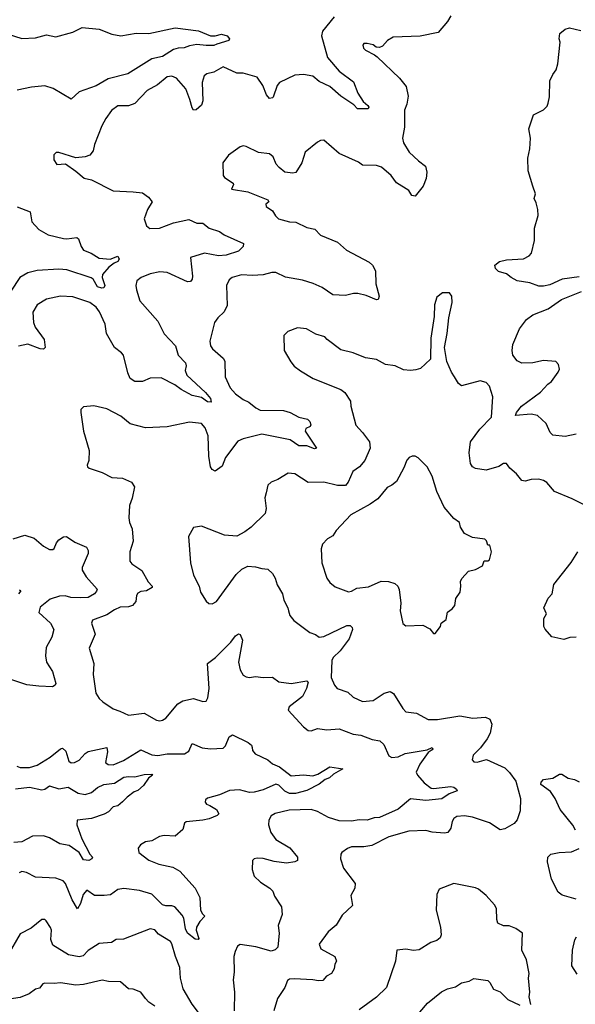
# Model space of a CAD drawing. Extents: x 2293878 to 2522763, y 823964 to 1006972.
# Tile 88 of 256: x 2332762 to 2336350, y 912747 to 919099. Entities that reach past the tile are written whole.
import ezdxf

# ---------------------------------------------------------------- set-up
doc = ezdxf.new("R2010")
doc.units = 0

msp = doc.modelspace()

# ---------------------------------------------------------------- linework, layer by layer
at = {"layer": '0CON20XD'}
for points in [[(2335545.7, 919125), (2335525, 919086.7), (2335465, 919015.8), (2335347.9, 918992.1), (2335174.3, 918985.7), (2335137.5, 918965), (2335105, 918927.5), (2335085, 918920), (2335063, 918923), (2335045, 918937.5), (2335006.1, 918946.1), (2334985, 918946.7), (2334977.5, 918935), (2334982.5, 918915), (2334995, 918902.5), (2335053.6, 918873.6), (2335069.5, 918859.5), (2335215, 918722.9), (2335257.8, 918667.8), (2335271.1, 918605), (2335262.2, 918555), (2335245.7, 918515.7), (2335246.7, 918405), (2335233.6, 918335), (2335239.5, 918305), (2335277.5, 918245), (2335337.6, 918187.6), (2335382, 918155), (2335390.8, 918115), (2335387.1, 918075), (2335367.5, 918025), (2335315, 917960), (2335295, 917964), (2335275, 917996.2), (2335196.1, 918046.1), (2335160.6, 918095), (2335098.1, 918148.1), (2335065, 918158.5), (2334975, 918160.8), (2334950.3, 918180.3), (2334825, 918236.9), (2334725, 918321.9), (2334705, 918320.6), (2334685, 918309.4), (2334606, 918245), (2334584.4, 918175), (2334545, 918114), (2334525, 918110), (2334475, 918116), (2334436.5, 918146.5), (2334418.1, 918168.1), (2334399.2, 918215), (2334375, 918234), (2334305, 918242.5), (2334225, 918282), (2334205, 918286), (2334185, 918280), (2334110, 918225), (2334073.3, 918175), (2334075.6, 918095), (2334085, 918081.1), (2334140, 918045), (2334143.3, 918035), (2334130, 918005), (2334235, 917988), (2334365, 917937.5), (2334370, 917925), (2334351.7, 917908.3), (2334352.5, 917895), (2334395, 917866.7), (2334413.2, 917833.2), (2334433.3, 917815), (2334505, 917796), (2334545, 917792.9), (2334615, 917758.1), (2334667.5, 917747.5), (2334705, 917708.6), (2334815, 917662.9), (2334871.4, 917611.4), (2335018.8, 917535), (2335040, 917515), (2335059.2, 917479.2), (2335062.5, 917395), (2335082.5, 917315), (2335075.8, 917294.2), (2335065, 917290.8), (2334998.8, 917318.8), (2334945, 917331.8), (2334917.6, 917332.4), (2334865, 917318.9), (2334785, 917324.5), (2334715, 917370.9), (2334656.5, 917396.5), (2334588.1, 917418.1), (2334478.3, 917438.3), (2334415, 917468.5), (2334390.8, 917469.2), (2334335, 917452.2), (2334265, 917448.6), (2334195, 917454), (2334134.3, 917435.7), (2334115, 917420), (2334097.1, 917385), (2334101.2, 917255), (2334082, 917215), (2334040.8, 917175), (2334020, 917145), (2333990, 917025), (2333994, 916995), (2334006.2, 916975), (2334075, 916916.2), (2334085.6, 916895.6), (2334089.2, 916795), (2334121.4, 916725), (2334155.7, 916685), (2334205, 916648.5), (2334242.4, 916632.4), (2334285.7, 916595), (2334315, 916578.9), (2334465, 916577.8), (2334507.5, 916565), (2334565, 916534.7), (2334621.2, 916521.2), (2334636.2, 916506.2), (2334642, 916485), (2334636.7, 916475), (2334608.8, 916461.2), (2334604.3, 916445), (2334678.6, 916335), (2334665, 916329.5), (2334615, 916350.3), (2334565, 916350.9), (2334509, 916389), (2334325, 916425.5), (2334204.6, 916395.4), (2334170.7, 916379.3), (2334091.5, 916275), (2334068.3, 916218.3), (2334025, 916186.7), (2334005, 916196.7), (2333995, 916213.3), (2333983, 916283), (2333979.6, 916415), (2333958.9, 916465), (2333935, 916492.9), (2333857.7, 916502.3), (2333715, 916471.9), (2333573.9, 916466.1), (2333475, 916490.8), (2333415, 916542), (2333325, 916588), (2333241.7, 916608.3), (2333175, 916602.5), (2333157.5, 916585), (2333156.7, 916565), (2333173.8, 916445), (2333210.7, 916320.7), (2333208.8, 916255), (2333197.5, 916225), (2333200, 916215), (2333210, 916205), (2333295, 916177.5), (2333355.9, 916145.9), (2333425, 916142), (2333483.3, 916115), (2333503.8, 916085), (2333488.8, 916011.2), (2333471.2, 915965), (2333466, 915885), (2333470, 915855), (2333488.6, 915815), (2333493.8, 915735), (2333474.1, 915665.9), (2333474, 915605), (2333485, 915588.8), (2333550.8, 915545), (2333591.9, 915471.9), (2333616.9, 915445), (2333617.1, 915435), (2333580, 915415), (2333545, 915409.4), (2333525, 915399.2), (2333516.9, 915385), (2333512.5, 915345), (2333490.1, 915319.9), (2333465, 915311.8), (2333411.2, 915308.8), (2333375, 915292.5), (2333325, 915258.9), (2333231.1, 915225), (2333226.2, 915205), (2333248.8, 915135), (2333211.2, 915045), (2333240.8, 914945), (2333235.6, 914875), (2333254.4, 914754.4), (2333275, 914720), (2333298.3, 914698.3), (2333365, 914653.8), (2333408.5, 914638.5), (2333465, 914611.4), (2333565, 914624), (2333645, 914580), (2333665.9, 914575.9), (2333685, 914579.2), (2333705, 914592), (2333783.9, 914686.1), (2333815, 914705.6), (2333885, 914718.6), (2333945, 914700), (2333965, 914703.3), (2333976.7, 914723.3), (2333984.4, 914785), (2333975.5, 914944.5), (2334025.3, 914984.7), (2334126.1, 915083.9), (2334155, 915123.8), (2334175, 915136.7), (2334185, 915132.5), (2334200, 915095), (2334175.8, 914955), (2334186, 914905), (2334205, 914870), (2334225, 914858.8), (2334245, 914856.2), (2334285, 914862), (2334335, 914854.2), (2334395, 914857.1), (2334435, 914827.5), (2334515, 914817.1), (2334615, 914834), (2334624, 914825), (2334613.1, 914785), (2334588.5, 914731.5), (2334502.5, 914665), (2334495.8, 914645), (2334595, 914536), (2334625, 914513.8), (2334645, 914510), (2334685, 914526), (2334745, 914518), (2334825, 914524.3), (2334915, 914489.4), (2334965, 914482.9), (2335037.5, 914455), (2335087, 914447), (2335112.9, 914422.9), (2335145, 914350), (2335165, 914339.2), (2335205, 914342.5), (2335250, 914365), (2335392.2, 914387.8), (2335425, 914403.8), (2335430, 914395), (2335425, 914388), (2335399.7, 914370.3), (2335345, 914296.4), (2335323.1, 914245), (2335331.4, 914225), (2335373.8, 914175), (2335417.9, 914142.1), (2335435, 914139.2), (2335545, 914151.9), (2335565, 914148), (2335583.3, 914135), (2335587, 914123), (2335534.6, 914105), (2335487.8, 914072.2), (2335385, 914062.1), (2335285, 914072.5), (2335206.7, 914005), (2335085, 913952), (2335050.7, 913949.3), (2335005.9, 913934.1), (2334955, 913936.2), (2334905, 913927.5), (2334825, 913930.5), (2334755, 913950.9), (2334685, 913989.6), (2334645, 914002.5), (2334501.1, 913998.9), (2334411.3, 913978.7), (2334385, 913962), (2334371.4, 913935), (2334369.4, 913905), (2334382.9, 913855), (2334415, 913810), (2334505.9, 913755.9)], [(2334791.8, 919118.2), (2334717.5, 919025), (2334710.6, 918995), (2334748.9, 918855), (2334825, 918768.1), (2334918.2, 918698.2), (2334945.7, 918625), (2334980.4, 918570.4), (2335010.6, 918545)], [(2332675, 919010.4), (2332775, 918978.2), (2332865, 918982.1), (2332935, 919001.9), (2332995, 918988.5), (2333105, 919018.9), (2333165, 919049.4), (2333275, 919039.2), (2333356.8, 919006.8), (2333415, 918994.5), (2333515, 919012.5), (2333595, 919010.9), (2333765, 919046.2), (2333917.3, 919027.3), (2333993.9, 918996.1), (2334025, 918996.2), (2334065, 919005.7), (2334102.5, 918995), (2334117.5, 918975), (2334112.5, 918965), (2334035, 918941.9), (2334015, 918933.8), (2333965, 918932), (2333905, 918939.3), (2333858.6, 918931.4), (2333825, 918916.9), (2333785, 918916.4), (2333755, 918907.2), (2333685, 918861.6), (2333615, 918846.2), (2333459.2, 918750.8), (2333332.3, 918717.7), (2333255, 918672.9), (2333146, 918634), (2333095, 918586.2), (2332978, 918655), (2332925, 918672.7), (2332837.5, 918665), (2332746.7, 918645)], [(2336375, 917439.2), (2336265, 917424.2), (2336185, 917388.9), (2336145, 917380), (2336115, 917380.5), (2336055, 917401.5), (2335975, 917415.4), (2335935.6, 917435), (2335905, 917460), (2335853.8, 917475), (2335833.8, 917495), (2335830, 917515), (2335860.3, 917539.7), (2335905, 917549.5), (2336015, 917556.5), (2336052, 917575), (2336067.2, 917592.8), (2336086.9, 917675), (2336085.7, 917755), (2336110, 917835), (2336108, 917875), (2336097.5, 917917.5), (2336083.3, 917945), (2336092.5, 917975), (2336076, 918025), (2336045.7, 918125), (2336042.9, 918205), (2336055.8, 918265), (2336060, 918335), (2336050, 918395), (2336079.2, 918485), (2336145, 918517.5), (2336168.2, 918541.8), (2336175, 918560), (2336182.4, 918602.4), (2336185.6, 918705), (2336203.5, 918745), (2336226.5, 918775), (2336236.5, 918815), (2336252, 918955), (2336246.2, 918975), (2336249.3, 919010.7), (2336285, 919038), (2336312.3, 919047.7), (2336385, 919030.6)], [(2335010.6, 918545), (2335015.7, 918535), (2335012.5, 918525), (2334943.1, 918523.1), (2334919.6, 918549.6), (2334836.2, 918606.2), (2334765, 918667.9), (2334695, 918699.7), (2334655, 918735.8), (2334595, 918746), (2334538.7, 918741.3), (2334440, 918695), (2334425.5, 918675), (2334399.7, 918600.3), (2334395, 918594.2), (2334375, 918591.4), (2334355, 918614), (2334332.7, 918675), (2334295, 918728.6), (2334205, 918754.3), (2334163.7, 918753.7), (2334075, 918795.6), (2334015, 918761.4), (2333969.3, 918750.7), (2333953.5, 918736.5), (2333940.6, 918695), (2333945.5, 918575), (2333935, 918548.8), (2333918.3, 918531.7), (2333901.7, 918518.3), (2333885, 918516), (2333875, 918530), (2333860.3, 918585), (2333834.2, 918654.2), (2333775, 918721.8), (2333745, 918734.6), (2333715, 918730.9), (2333651.4, 918678.6), (2333585, 918642.5), (2333505, 918557.5), (2333465, 918543.6), (2333395, 918542.5), (2333355, 918512.5), (2333318, 918462), (2333293.1, 918415), (2333245.8, 918295), (2333236.6, 918253.4), (2333215, 918226), (2333185, 918214.2), (2333125, 918208.6), (2333015, 918242.5), (2332998.3, 918241.7), (2332983, 918227), (2332982.5, 918195), (2333002.5, 918165), (2333058.3, 918168.3), (2333125, 918122.5), (2333177.3, 918077.3), (2333225, 918065.7), (2333365, 917994.4), (2333495, 917989.4), (2333555, 917982.5), (2333593.9, 917953.9), (2333616.7, 917925), (2333587.1, 917875), (2333566.2, 917815), (2333580.3, 917770.3), (2333602.1, 917752.1), (2333665, 917754.5), (2333755, 917789.6), (2333855, 917810.9), (2333905, 917786.7), (2333945, 917786), (2333985, 917754.4), (2334052.7, 917732.7), (2334082.1, 917712.1), (2334207.5, 917655), (2334204.2, 917635), (2334175.6, 917605), (2334095, 917580.9), (2334045, 917575.9), (2333955, 917592.7), (2333865, 917565.6), (2333878, 917445), (2333876.2, 917425), (2333865, 917410), (2333845, 917408), (2333715, 917468.8), (2333667.6, 917472.4), (2333605, 917460.5), (2333546.2, 917435), (2333519.2, 917415), (2333511.9, 917385), (2333515.6, 917355.6), (2333538.5, 917285), (2333654.7, 917154.7), (2333695, 917072.5), (2333768.8, 916995), (2333786.2, 916935), (2333832.5, 916885), (2333837.1, 916865), (2333831.1, 916835), (2333842.2, 916805), (2333962.7, 916695), (2333994.4, 916655), (2333999.3, 916630.7), (2333975, 916633.8), (2333935, 916661.1), (2333875, 916674.7), (2333805, 916712.7), (2333764.3, 916744.3), (2333675, 916789.4), (2333605, 916785.8), (2333554.5, 916765.5), (2333505, 916765.5), (2333474.6, 916784.6), (2333459.2, 916820.8), (2333431.4, 916935), (2333420, 916950), (2333373.4, 916983.4), (2333322.2, 917075), (2333314.7, 917135), (2333277.1, 917215), (2333254.8, 917244.8), (2333214.3, 917275), (2333105, 917311.8), (2333025, 917316.5), (2332935, 917295.6), (2332875, 917258.6), (2332846.8, 917213.2), (2332850.7, 917145), (2332862.1, 917115), (2332919.2, 917035), (2332926.7, 916985), (2332915, 916973.8), (2332895, 916976), (2332815, 917006.4), (2332755, 916991.9)], [(2332745, 917892.9), (2332830, 917860), (2332841.1, 917795), (2332885.7, 917745), (2332945, 917710.5), (2333045, 917687.9), (2333065.5, 917685.5), (2333130, 917695), (2333140.8, 917685), (2333158.9, 917635), (2333175, 917611.9), (2333222.4, 917592.4), (2333275, 917560.6), (2333345.8, 917554.2), (2333395, 917572.5), (2333403.3, 917555), (2333395, 917540), (2333371.1, 917528.9), (2333338, 917502), (2333297.1, 917455), (2333294.2, 917435), (2333311.2, 917385), (2333305, 917370), (2333293.3, 917366.7), (2333265, 917376), (2333236.2, 917425), (2333223, 917433), (2333065.5, 917484.5), (2333015, 917490), (2332875, 917481.5), (2332813.8, 917465), (2332762.9, 917435), (2332705, 917347.5)], [(2336415.5, 915965.5), (2336328.9, 916008.9), (2336214.5, 916054.5), (2336165, 916113.8), (2336145, 916126), (2336115, 916134.2), (2336065, 916132), (2336025, 916121.2), (2336005, 916126.7), (2335969.3, 916169.3), (2335927.5, 916205), (2335905, 916236), (2335885, 916236), (2335855, 916216.2), (2335775, 916192), (2335705, 916203.8), (2335685, 916213.3), (2335672.9, 916235), (2335664.7, 916304.7), (2335673.2, 916375), (2335732.5, 916457.5), (2335808.9, 916535), (2335816.7, 916666.7), (2335796.2, 916735), (2335775, 916757.5), (2335735, 916770), (2335615, 916737.5), (2335595, 916752.5), (2335570, 916795), (2335550, 916825), (2335520, 916895), (2335504.3, 916985), (2335522.9, 917075), (2335532, 917175), (2335553.8, 917275), (2335552.5, 917315), (2335537, 917337), (2335493, 917337), (2335455, 917310), (2335440.5, 917259.5), (2335438, 917185), (2335417.5, 917045), (2335415, 916910), (2335350.7, 916849.3), (2335320, 916840), (2335285, 916835.8), (2335240.3, 916840.3), (2335185.6, 916865.6), (2335123.3, 916875), (2335065, 916906), (2334995, 916916.7), (2334915, 916950), (2334835, 916970), (2334746.7, 917035), (2334732.3, 917052.3), (2334675, 917071.2), (2334613.9, 917103.9), (2334555, 917111.2), (2334492.3, 917087.7), (2334468.3, 917061.7), (2334470, 916965), (2334511.7, 916891.7), (2334534.1, 916864.1), (2334575, 916833.3), (2334657.5, 916785), (2334835, 916714), (2334861.2, 916695), (2334898.3, 916638.3), (2334900.6, 916605), (2334933.2, 916483.2), (2334976.4, 916436.4), (2335020.8, 916375), (2335025.6, 916335), (2334990.8, 916255), (2334956.7, 916215), (2334912.5, 916185), (2334883.3, 916115), (2334865, 916094.5), (2334815, 916093.2), (2334725.5, 916115.5), (2334625, 916112.5), (2334539.1, 916169.1), (2334496.1, 916173.9), (2334428.3, 916131.7), (2334385, 916116.2), (2334363.3, 916095), (2334354.2, 916045.8), (2334344.2, 916015), (2334353.8, 915945), (2334346.1, 915913.9), (2334257.5, 915825), (2334216.1, 915793.9), (2334165, 915767.5), (2334085, 915773.3), (2333935, 915831.2), (2333885, 915822.5), (2333851.2, 915765), (2333865.8, 915595), (2333884, 915515), (2333920, 915445), (2333928.8, 915405), (2333967, 915347), (2333983, 915333), (2334005, 915330), (2334032.5, 915345), (2334159.7, 915520.3), (2334196.6, 915553.4), (2334235, 915572.5), (2334285, 915570), (2334325, 915557.5), (2334364.4, 915554.4), (2334395.4, 915525.4), (2334412.5, 915495), (2334425, 915453.8), (2334458.8, 915395), (2334467.5, 915355), (2334494.2, 915305), (2334498.6, 915285)], [(2336355, 916426), (2336285, 916410.8), (2336205, 916419.6), (2336186.9, 916436.9), (2336161.5, 916495), (2336105, 916545.5), (2336065, 916553.5), (2335963.8, 916545), (2335970, 916565), (2336001.5, 916605), (2336125, 916695.6), (2336172.4, 916747.6), (2336196, 916765), (2336240, 916825), (2336248, 916845), (2336242, 916875), (2336222.9, 916892.9), (2336145, 916900), (2336075, 916886.4), (2336005, 916883.1), (2335975, 916898.8), (2335947.1, 916935), (2335942.5, 916965), (2335946.3, 917003.7), (2335990, 917105), (2336034.7, 917165.3), (2336075.8, 917195), (2336175, 917233.5), (2336261.2, 917295), (2336390, 917345)], [(2335445, 915140), (2335480, 915185), (2335483.6, 915206.4), (2335515, 915230), (2335523.9, 915276.1), (2335555, 915297.5), (2335570.7, 915319.3), (2335578.8, 915365), (2335606, 915405), (2335611.2, 915445), (2335607.5, 915475), (2335617, 915493), (2335659.3, 915540.7), (2335705, 915552.5), (2335750, 915575), (2335761.7, 915608.3), (2335785, 915607.5), (2335796.1, 915613.9), (2335807.5, 915665), (2335798.3, 915708.3), (2335785, 915710), (2335777, 915737), (2335765, 915747.5), (2335685, 915757.5), (2335634.1, 915784.1), (2335607.5, 915825), (2335602.5, 915855), (2335565, 915880), (2335502.5, 915955), (2335454.5, 916054.5), (2335425.8, 916155), (2335394.1, 916214.1), (2335335, 916272.5), (2335315, 916282.5), (2335297, 916283), (2335276.4, 916273.6), (2335262.7, 916257.3), (2335243, 916207), (2335195, 916120), (2335165, 916095.8), (2335135, 916082), (2335075, 916008.6), (2335025, 915973.1), (2334901.2, 915905), (2334805.5, 915804.5), (2334785, 915770), (2334749.7, 915750.3), (2334716.2, 915715), (2334709.2, 915685), (2334711.9, 915595), (2334745.7, 915495), (2334765, 915468), (2334799.1, 915439.1), (2334885, 915408), (2334905, 915412), (2334938.9, 915431.1), (2335015, 915441.1), (2335095, 915475.7), (2335144.3, 915474.3), (2335185, 915461.2), (2335204.3, 915444.3), (2335213.2, 915423.2), (2335223.1, 915335), (2335218.6, 915285), (2335235, 915202.5), (2335255, 915187.5), (2335365, 915192.5), (2335409.3, 915169.3), (2335435, 915140), (2335445, 915140)], [(2332720.6, 915749.4), (2332795, 915772.9), (2332855, 915754.2), (2332915, 915702.5), (2332955, 915682), (2332975, 915680), (2332985, 915686.7), (2332999.2, 915725), (2333015, 915743.8), (2333045, 915762), (2333065, 915764), (2333118.8, 915728.8), (2333192.5, 915695), (2333204.4, 915675), (2333203.8, 915655), (2333164.5, 915565), (2333165, 915547.5), (2333190.5, 915505), (2333262, 915425), (2333258.7, 915411.3), (2333244, 915395), (2333205, 915372.2), (2333155, 915368.5), (2333092.2, 915372.2), (2333055, 915383.1), (2333019.4, 915379.4), (2332958.6, 915361.4), (2332895, 915310), (2332886.2, 915275), (2332961.2, 915205), (2332982, 915165), (2332969.4, 915115), (2332932, 915048), (2332927.8, 914995), (2332935.6, 914955), (2332973.8, 914893.8), (2332994.3, 914815.7), (2332990, 914805), (2332974.4, 914795.6), (2332885, 914798.2), (2332807.6, 914807.6), (2332705, 914842.1)], [(2336355, 915116.2), (2336315, 915113.3), (2336275, 915100), (2336198.3, 915118.3), (2336155, 915167.5), (2336146.7, 915185), (2336146.7, 915235), (2336163.3, 915265), (2336146.7, 915305), (2336175, 915367.5), (2336200, 915395), (2336210, 915455), (2336322.3, 915597.7), (2336366.2, 915665)], [(2332761.7, 915421.7), (2332770, 915415), (2332754.3, 915395)], [(2334498.6, 915285), (2334505.8, 915255), (2334532.1, 915222.1), (2334635, 915145.8), (2334672.7, 915132.7), (2334695.6, 915115.6), (2334725, 915120), (2334875, 915191.5), (2334895, 915190), (2334908.6, 915178.6), (2334910.5, 915165), (2334889.1, 915105), (2334832.3, 915027.7), (2334785.5, 914985), (2334776.8, 914965), (2334773.5, 914855), (2334795.7, 914805), (2334812, 914785), (2334880.6, 914760.6), (2334915, 914728.6), (2334975, 914700.6), (2335045, 914705.7), (2335115, 914754.4), (2335155, 914764.2), (2335175, 914751.2), (2335235, 914654.2), (2335255, 914634.3), (2335325, 914624.3), (2335400, 914585), (2335460, 914585), (2335605, 914607.1), (2335687.9, 914592.1), (2335769.5, 914599.5), (2335797, 914587), (2335810.8, 914555), (2335799.4, 914495), (2335780.7, 914459.3), (2335738.1, 914401.9), (2335690.8, 914355), (2335684, 914325), (2335695, 914311.2), (2335715, 914308), (2335776.4, 914326.4), (2335895, 914272.5), (2335925, 914242.5), (2335965, 914186.2), (2335995.6, 914075), (2335994.5, 913995.5), (2335975, 913936.2), (2335955, 913912.5), (2335895, 913878), (2335865, 913872.9), (2335795, 913917.1), (2335685, 913954.3), (2335635, 913961.9), (2335585, 913958.1), (2335565, 913945.8), (2335554.2, 913925), (2335546.4, 913883.6), (2335527.5, 913855), (2335505, 913851.2), (2335425, 913856.2), (2335385, 913867.1), (2335275, 913864.6), (2335145, 913826.5), (2335035, 913771.3), (2334985, 913762.7), (2334905, 913761.9), (2334877.9, 913752.1), (2334843.1, 913726.9), (2334836, 913715), (2334834.2, 913685), (2334852.5, 913625), (2334928.1, 913525), (2334925.8, 913495), (2334901.2, 913448.8), (2334910, 913385), (2334845, 913321.4), (2334805, 913257.1), (2334753.1, 913215), (2334696.7, 913135), (2334707.5, 913105), (2334797.5, 913055), (2334807.5, 913025), (2334797.5, 913005), (2334793.3, 912975), (2334776.2, 912945), (2334742, 912928), (2334718.9, 912901.1), (2334692.4, 912897.6), (2334654.7, 912904.7), (2334535, 912910.5), (2334505, 912908.1), (2334490.3, 912899.7), (2334474, 912855), (2334425.8, 912784.2), (2334402.5, 912705)], [(2332742.6, 914282.6), (2332765, 914274.6), (2332825, 914274.6), (2332875, 914290), (2332959.3, 914340.7), (2333025, 914395.6), (2333038.2, 914398.2), (2333059.7, 914379.7), (2333080, 914315), (2333095, 914305.6), (2333115, 914306.2), (2333145, 914322), (2333184.6, 914365), (2333205, 914377.3), (2333323.6, 914403.6), (2333328.1, 914375), (2333315.7, 914305.7), (2333333.3, 914293.3), (2333365, 914292.7), (2333431.3, 914318.7), (2333545, 914388.2), (2333615, 914356.7), (2333655, 914350.9), (2333715, 914362), (2333827.2, 914362.8), (2333855, 914380.8), (2333875, 914428.6), (2333940.9, 914400.9), (2333995, 914395.5), (2334075, 914399.4), (2334091.1, 914415), (2334115, 914472), (2334135, 914484.2), (2334237.5, 914435), (2334258.8, 914418.8), (2334263.6, 914403.6), (2334266.2, 914385), (2334282.1, 914362.1), (2334364.6, 914324.6), (2334395, 914297.8), (2334438.9, 914278.9), (2334515, 914220), (2334595, 914227.1), (2334655, 914221.2), (2334687.9, 914232.1), (2334765, 914277.8), (2334847.5, 914265), (2334789.1, 914230.9), (2334763.1, 914206.9), (2334735, 914196.5), (2334695, 914166), (2334615, 914125.3), (2334542.6, 914107.4), (2334505, 914106.1), (2334475, 914121.1), (2334435, 914160), (2334415, 914166.2), (2334335, 914129.8), (2334275, 914114.6), (2334245, 914112.7), (2334180.4, 914130.4), (2334116.7, 914125), (2334051.3, 914098.7), (2333975, 914077.5), (2333962.5, 914065), (2333960.3, 914050.3), (2333968.7, 914038.7), (2333988.7, 914028.7), (2334033, 914003), (2334048.8, 913975), (2334037.5, 913965), (2333985, 913942.9), (2333945, 913933.8), (2333836.1, 913923.9), (2333826.7, 913915), (2333816.2, 913875), (2333765, 913831.4), (2333695, 913835.7), (2333665, 913830), (2333615, 913801.9), (2333573.8, 913795), (2333541.2, 913775), (2333528, 913755), (2333531.2, 913725), (2333596.3, 913676.3), (2333661.4, 913651.4), (2333750.9, 913630.9), (2333795.3, 913605.3), (2333894.4, 913495), (2333924.2, 913435), (2333930, 913355), (2333941.3, 913331.3), (2333957.5, 913315), (2333925, 913280), (2333904.4, 913245), (2333902.2, 913225), (2333919.1, 913170.9), (2333915, 913164.2), (2333895, 913166.7), (2333845, 913205.5), (2333833.4, 913233.4), (2333821.4, 913301.4), (2333811.4, 913321.4), (2333764.7, 913374.7), (2333745, 913382.7), (2333705, 913382.9), (2333685, 913389.2), (2333615, 913456.7), (2333535, 913480.5), (2333435, 913494.6), (2333395, 913488.2), (2333347.4, 913452.6), (2333308.3, 913448.3), (2333245, 913448.9), (2333195, 913482), (2333171.1, 913455), (2333155, 913397.5), (2333135, 913362.5), (2333101.2, 913421.2), (2333057.1, 913527.1), (2333043.3, 913543.3), (2332995, 913559.6), (2332865, 913567.8), (2332805, 913596.9), (2332775, 913604), (2332758.8, 913595)], [(2332735, 914136.9), (2332825, 914147.3), (2332905, 914130.4), (2332925, 914135.4), (2332955, 914156.5), (2333015, 914136), (2333075, 914147.8), (2333139.9, 914109.9), (2333185, 914101.1), (2333225, 914113.3), (2333265, 914144.8), (2333305, 914165.7), (2333375, 914172.6), (2333435, 914211.1), (2333465, 914216.7), (2333505.3, 914214.7), (2333565, 914229.1), (2333615, 914232.5), (2333620, 914225), (2333593.8, 914206.2), (2333561.4, 914158.6), (2333525, 914126.7), (2333501.7, 914118.3), (2333455.9, 914084.1), (2333425, 914053.3), (2333395, 914027.5), (2333365, 914021.2), (2333335, 913988.8), (2333306.5, 913973.5), (2333225, 913944.5), (2333133.3, 913935), (2333131.9, 913905), (2333163.9, 913815), (2333215, 913715.7), (2333231.9, 913695), (2333228.6, 913685), (2333208.8, 913675), (2333175, 913677.9), (2333145, 913726.9), (2333081.1, 913771.1), (2333021.7, 913781.7), (2332955, 913820), (2332915, 913833.5), (2332845, 913830.8), (2332775.4, 913794.6), (2332725, 913789.6)], [(2336351.2, 913871.2), (2336332.9, 913902.9), (2336252.6, 914002.6), (2336220.6, 914075), (2336190.3, 914120.3), (2336126.7, 914165), (2336129.3, 914180.7), (2336145, 914196.7), (2336203.9, 914206.1), (2336248.3, 914231.7), (2336261.7, 914231.7), (2336302.5, 914205), (2336345, 914197.1), (2336375, 914182.5)], [(2334505.9, 913755.9), (2334555.8, 913695), (2334556.7, 913675), (2334537.5, 913665), (2334485, 913658.2), (2334405, 913667.5), (2334335, 913686.5), (2334295, 913690), (2334275, 913686.2), (2334266.1, 913673.9), (2334263.9, 913616.1), (2334275, 913572.5), (2334316, 913535), (2334376.4, 913496.4), (2334395.6, 913475.6), (2334406.2, 913445), (2334453.3, 913375), (2334456.4, 913326.4), (2334432, 913255), (2334438.1, 913205), (2334428, 913115), (2334412.3, 913097.7), (2334385, 913089.2), (2334287.6, 913117.6), (2334185, 913132.9), (2334169.3, 913120.7), (2334152.4, 913087.6), (2334144.5, 913055.5), (2334146.2, 912955), (2334139.6, 912905), (2334148.9, 912825), (2334147.8, 912705)], [(2336354.4, 913424.4), (2336265, 913450.8), (2336239.7, 913469.7), (2336195.8, 913555), (2336169.2, 913665), (2336171.2, 913695), (2336192.5, 913715), (2336245, 913726), (2336325, 913731.2), (2336375, 913752.5)], [(2336062, 912745), (2336052, 912795), (2336055.7, 912825), (2336048, 912915), (2336052.5, 912945), (2336034.4, 913034.4), (2336004.3, 913095), (2336008.2, 913205), (2335965, 913236.7), (2335922.7, 913252.7), (2335885, 913253.1), (2335850.3, 913270.3), (2335842.9, 913292.9), (2335841.2, 913365), (2335828.6, 913388.6), (2335775, 913448), (2335725, 913488.8), (2335705, 913498), (2335565, 913526), (2335470.7, 913489.3), (2335456.2, 913455), (2335451.4, 913355), (2335478.6, 913245), (2335482.5, 913195), (2335478, 913175), (2335455, 913157.5), (2335416.7, 913145), (2335342.4, 913097.6), (2335305, 913093.8), (2335255, 913103.3), (2335197.5, 913095), (2335189.2, 913025), (2335130, 912855), (2335066.8, 912793.2), (2334955, 912710)], [(2333935, 912666.9), (2333875, 912748), (2333817.4, 912847.4), (2333800.4, 912915), (2333796.5, 912985), (2333767.3, 913055), (2333745, 913136), (2333735, 913150.8), (2333658.3, 913198.3), (2333635, 913226.7), (2333605, 913232.5), (2333432.7, 913167.3), (2333385, 913164.2), (2333354.4, 913145.6), (2333275, 913138.2), (2333205, 913094.4), (2333170.8, 913059.2), (2333145, 913052.8), (2333078, 913065), (2332975, 913128.6), (2332962.3, 913165), (2332966.5, 913225), (2332961.9, 913241.9), (2332933.8, 913285), (2332925, 913293.8), (2332905, 913294), (2332835, 913236.9), (2332765, 913201.4), (2332685, 913064.4)], [(2336361.1, 912941.1), (2336328.2, 912995), (2336330.8, 913095), (2336347.5, 913162.5), (2336358, 913182)], [(2333635, 912733.8), (2333595, 912760), (2333574, 912785), (2333544.1, 912824.1), (2333495, 912844.2), (2333465, 912847.5), (2333412.2, 912892.2), (2333334.5, 912894.5), (2333295, 912902.5), (2333175, 912874.4), (2333125, 912869.4), (2333025, 912884.2), (2332985, 912880), (2332925, 912883.8), (2332912.3, 912877.7), (2332888.8, 912851.2), (2332865, 912843.3), (2332822.5, 912815), (2332765, 912790), (2332695, 912780), (2332665, 912756), (2332627.1, 912665)], [(2335345, 912696.2), (2335395, 912754.2), (2335485, 912827.5), (2335525, 912847.5), (2335575, 912859.4), (2335615, 912884.3), (2335663.9, 912896.1), (2335695, 912913.8), (2335785, 912900), (2335798.3, 912888.3), (2335821.4, 912845), (2335865, 912826.2), (2335915, 912776.7), (2335990.5, 912740.5)]]:
    msp.add_lwpolyline(points, dxfattribs=at)

doc.saveas('drawing.dxf')
